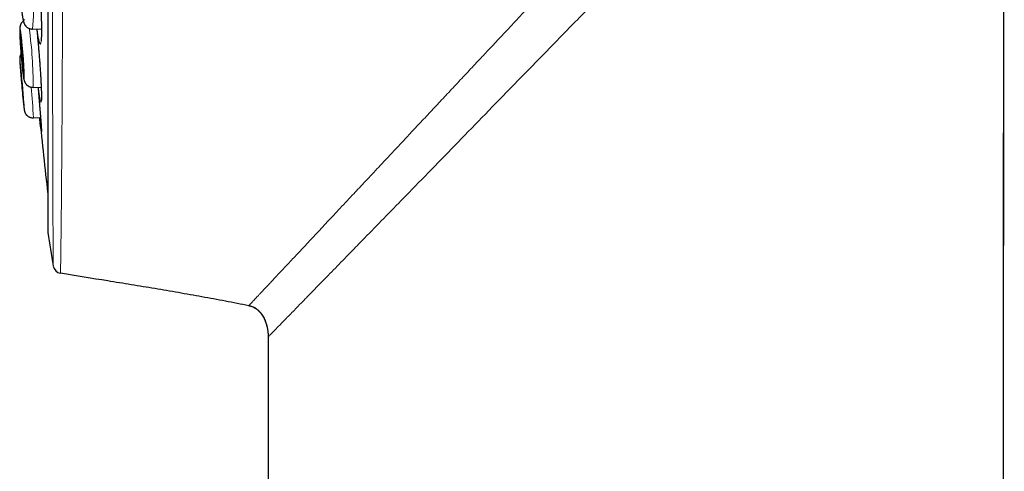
# Model space of a CAD drawing. Header units: millimetres. Extents: x 8 to 869, y 12 to 812.
# Tile 27 of 230: x 181 to 215, y 770 to 785. Entities that reach past the tile are written whole.
import ezdxf

# ---------------------------------------------------------------- set-up
doc = ezdxf.new("R2010")
doc.units = ezdxf.units.MM

msp = doc.modelspace()

# ---------------------------------------------------------------- linework, layer by layer
at = {"color": 7, "linetype": 'Continuous', "lineweight": 30}
for p, q in [((182.015, 810.982), (182.015, 777.647)), ((214.377, 675.913), (214.504, 799.701)), ((181.497, 784.522), (181.798, 784.526)), ((181.497, 784.522), (181.497, 784.522)), ((181.515, 782.544), (181.789, 782.552)), ((181.515, 782.544), (181.515, 782.544)), ((181.524, 781.51), (181.768, 781.519)), ((181.524, 781.51), (181.524, 781.51)), ((189.497, 774.172), (189.498, 774.136)), ((189.498, 774.147), (189.5, 774.075)), ((189.499, 774.074), (189.579, 698.793))]:
    msp.add_line(p, q, dxfattribs=at)
at = {"color": 252, "linetype": 'Continuous', "lineweight": 0}
for p, q in [((182.018, 811.012), (182.018, 777.616)), ((189.498, 774.136), (189.5, 774.075)), ((189.505, 774.08), (189.499, 774.074)), ((189.511, 774.087), (189.505, 774.08))]:
    msp.add_line(p, q, dxfattribs=at)
at = {"color": 7, "linetype": 'Continuous', "lineweight": 30, "flags": 128}
for points in [[(214.376, 675.913), (214.439, 737.43), (214.503, 799.699)], [(181.187, 783.065), (181.189, 783.067), (181.191, 783.074), (181.192, 783.084), (181.192, 783.099), (181.193, 783.117), (181.193, 783.14), (181.192, 783.166), (181.191, 783.195), (181.19, 783.228), (181.189, 783.264), (181.187, 783.302), (181.185, 783.344), (181.182, 783.387), (181.179, 783.433), (181.176, 783.48), (181.173, 783.528), (181.169, 783.577), (181.165, 783.628), (181.161, 783.678), (181.157, 783.729), (181.153, 783.779), (181.148, 783.828), (181.144, 783.876), (181.139, 783.923), (181.135, 783.969), (181.13, 784.012), (181.126, 784.053), (181.121, 784.091), (181.117, 784.127), (181.113, 784.159), (181.109, 784.189), (181.105, 784.214), (181.102, 784.236), (181.098, 784.255), (181.095, 784.269), (181.092, 784.279), (181.09, 784.285), (181.088, 784.287), (181.086, 784.285), (181.084, 784.278), (181.083, 784.268), (181.083, 784.253), (181.082, 784.235), (181.082, 784.212), (181.083, 784.187), (181.084, 784.157), (181.085, 784.124), (181.086, 784.088), (181.088, 784.05), (181.09, 784.009), (181.093, 783.965), (181.096, 783.92), (181.099, 783.873), (181.102, 783.824), (181.106, 783.775), (181.11, 783.725), (181.114, 783.674), (181.118, 783.624), (181.122, 783.574), (181.127, 783.524), (181.131, 783.476), (181.136, 783.429), (181.14, 783.384), (181.145, 783.34), (181.149, 783.299), (181.154, 783.261), (181.158, 783.225), (181.162, 783.193), (181.166, 783.164), (181.17, 783.138), (181.174, 783.116), (181.177, 783.098), (181.18, 783.083), (181.183, 783.073), (181.185, 783.067), (181.187, 783.065)], [(181.192, 782.028), (181.193, 782.03), (181.193, 782.037), (181.192, 782.047), (181.192, 782.062), (181.191, 782.08), (181.189, 782.102), (181.188, 782.128), (181.186, 782.157), (181.183, 782.19), (181.181, 782.226), (181.178, 782.264), (181.174, 782.305), (181.171, 782.349), (181.167, 782.394), (181.163, 782.441), (181.159, 782.49), (181.155, 782.539), (181.15, 782.589), (181.146, 782.639), (181.141, 782.69), (181.137, 782.74), (181.132, 782.789), (181.128, 782.838), (181.123, 782.885), (181.119, 782.93), (181.115, 782.973), (181.11, 783.014), (181.107, 783.053), (181.103, 783.088), (181.099, 783.121), (181.096, 783.15), (181.093, 783.176), (181.091, 783.198), (181.089, 783.216), (181.087, 783.231), (181.085, 783.241), (181.084, 783.247), (181.083, 783.249), (181.082, 783.247), (181.082, 783.241), (181.083, 783.23), (181.083, 783.216), (181.084, 783.198), (181.086, 783.175), (181.087, 783.149), (181.089, 783.12), (181.092, 783.087), (181.094, 783.052), (181.097, 783.013), (181.101, 782.972), (181.104, 782.929), (181.108, 782.883), (181.112, 782.836), (181.116, 782.788), (181.12, 782.738), (181.125, 782.688), (181.129, 782.638), (181.134, 782.588), (181.138, 782.538), (181.143, 782.488), (181.147, 782.44), (181.152, 782.393), (181.156, 782.348), (181.161, 782.304), (181.165, 782.263), (181.168, 782.225), (181.172, 782.189), (181.176, 782.156), (181.179, 782.127), (181.182, 782.101), (181.184, 782.079), (181.187, 782.061), (181.188, 782.047), (181.19, 782.036), (181.191, 782.03), (181.192, 782.028)]]:
    msp.add_lwpolyline(points, dxfattribs=at)
at = {"color": 252, "linetype": 'Continuous', "lineweight": 0, "flags": 128}
for points in [[(181.173, 784.852), (181.178, 784.834), (181.182, 784.82), (181.186, 784.81), (181.191, 784.804), (181.194, 784.802)], [(181.194, 784.802), (181.198, 784.804), (181.201, 784.81), (181.204, 784.821), (181.207, 784.836), (181.209, 784.855)], [(181.207, 782.82), (181.209, 782.822), (181.211, 782.829), (181.213, 782.839), (181.214, 782.854), (181.215, 782.873), (181.215, 782.895), (181.215, 782.921), (181.214, 782.952), (181.214, 782.985), (181.212, 783.022), (181.211, 783.062), (181.209, 783.105), (181.207, 783.151), (181.204, 783.2), (181.201, 783.25), (181.198, 783.303), (181.195, 783.358), (181.191, 783.414), (181.187, 783.472), (181.183, 783.53), (181.178, 783.589), (181.173, 783.649), (181.169, 783.709), (181.164, 783.768), (181.158, 783.827), (181.153, 783.886), (181.148, 783.943), (181.142, 783.999), (181.137, 784.054), (181.132, 784.107), (181.126, 784.157), (181.121, 784.205), (181.116, 784.251), (181.111, 784.294), (181.106, 784.334), (181.101, 784.37), (181.096, 784.404), (181.092, 784.433), (181.087, 784.459), (181.083, 784.482), (181.08, 784.5), (181.076, 784.514), (181.073, 784.524), (181.07, 784.53), (181.068, 784.532), (181.066, 784.53), (181.064, 784.524), (181.062, 784.513), (181.061, 784.498), (181.06, 784.48), (181.06, 784.457), (181.06, 784.431), (181.061, 784.401), (181.061, 784.367), (181.063, 784.33), (181.064, 784.29), (181.066, 784.247), (181.068, 784.201), (181.071, 784.153), (181.074, 784.102), (181.077, 784.049), (181.08, 783.994), (181.084, 783.938), (181.088, 783.881), (181.092, 783.822), (181.097, 783.763), (181.102, 783.703), (181.106, 783.644), (181.112, 783.584), (181.117, 783.525), (181.122, 783.466), (181.127, 783.409), (181.133, 783.353), (181.138, 783.298), (181.143, 783.246), (181.149, 783.195), (181.154, 783.147), (181.159, 783.101), (181.164, 783.058), (181.169, 783.019), (181.174, 782.982), (181.179, 782.949), (181.183, 782.919), (181.188, 782.893), (181.192, 782.871), (181.195, 782.852), (181.199, 782.838), (181.202, 782.828), (181.205, 782.822), (181.207, 782.82)], [(181.088, 783.281), (181.086, 783.295), (181.082, 783.331), (181.079, 783.365), (181.075, 783.395), (181.072, 783.421), (181.07, 783.443), (181.067, 783.461), (181.065, 783.476), (181.063, 783.486), (181.062, 783.492), (181.061, 783.494), (181.06, 783.492), (181.06, 783.486), (181.06, 783.475), (181.061, 783.461), (181.062, 783.442), (181.063, 783.42), (181.065, 783.394), (181.067, 783.364), (181.069, 783.33), (181.071, 783.293), (181.074, 783.253), (181.078, 783.21), (181.081, 783.165), (181.085, 783.116), (181.089, 783.066), (181.094, 783.013), (181.098, 782.958), (181.103, 782.902), (181.106, 782.869)]]:
    msp.add_lwpolyline(points, dxfattribs=at)
at = {"color": 252, "linetype": 'Continuous', "lineweight": 0}
for centre, radius, start, end in [((174.114, 785.192), 7.414, 354.8101, 12.7905), ((167.508, 782.625), 14.007, 359.6725, 7.8748), ((162.756, 780.634), 18.789, 2.6713, 5.8533), ((186.467, 782.584), 5.314, 184.3446, 188.6695), ((178.362, 781.742), 2.852, 0.8207, 5.5351)]:
    msp.add_arc(centre, radius, start, end, dxfattribs=at)
at = {"color": 7, "linetype": 'Continuous', "lineweight": 30}
for centre, radius, start, end in [((130.002, 778.062), 51.352, 4.4179, 5.8338), ((239.483, 787.86), 58.591, 184.88646, 185.56195), ((311.103, 794.314), 130, 185.64893, 186.79405), ((182.215, 777.647), 0.2, 180, 188.7303), ((290.753, 794.314), 110.01, 188.73035, 189.32915), ((182.494, 776.529), 0.3, 189.3192, 260.7031)]:
    msp.add_arc(centre, radius, start, end, dxfattribs=at)
at = {"color": 252, "linetype": 'Continuous', "lineweight": 0}
for points, knots in [([(182.556, 812.149), (182.556, 812.149), (182.556, 812.147), (182.556, 812.133), (182.556, 812.11), (182.556, 812.079), (182.556, 812.038), (182.556, 811.989), (182.556, 811.93), (182.556, 811.863), (182.556, 811.787), (182.556, 811.702), (182.556, 811.608), (182.556, 811.514), (182.556, 811.422), (182.556, 811.334), (182.557, 811.242), (182.557, 811.134), (182.557, 811.007), (182.557, 810.861), (182.557, 810.706), (182.557, 810.542), (182.557, 810.369), (182.556, 810.189), (182.556, 810.002), (182.556, 809.809), (182.556, 809.607), (182.556, 809.397), (182.556, 809.18), (182.556, 808.974), (182.556, 808.783), (182.556, 808.607), (182.556, 808.427), (182.556, 808.229), (182.556, 808.01), (182.556, 807.77), (182.556, 807.524), (182.556, 807.272), (182.555, 807.014), (182.555, 806.751), (182.555, 806.481), (182.555, 806.199), (182.555, 805.902), (182.554, 805.592), (182.554, 805.276), (182.554, 804.953), (182.553, 804.624), (182.553, 804.292), (182.553, 803.957), (182.553, 803.619), (182.552, 803.276), (182.552, 802.928), (182.552, 802.575), (182.551, 802.249), (182.551, 801.95), (182.551, 801.68), (182.55, 801.408), (182.55, 801.1), (182.55, 800.757), (182.549, 800.377), (182.549, 799.994), (182.548, 799.606), (182.547, 799.216), (182.547, 798.825), (182.546, 798.434), (182.546, 798.043), (182.545, 797.65), (182.544, 797.254), (182.544, 796.857), (182.543, 796.492), (182.543, 796.161), (182.542, 795.863), (182.542, 795.565), (182.541, 795.232), (182.541, 794.865), (182.54, 794.463), (182.539, 794.061), (182.538, 793.658), (182.537, 793.255), (182.537, 792.852), (182.536, 792.45), (182.535, 792.05), (182.534, 791.65), (182.533, 791.251), (182.532, 790.852), (182.531, 790.488), (182.53, 790.159), (182.53, 789.864), (182.529, 789.57), (182.528, 789.23), (182.527, 788.847), (182.526, 788.421), (182.524, 787.998), (182.523, 787.582), (182.522, 787.175), (182.521, 786.775), (182.519, 786.38), (182.518, 785.994), (182.516, 785.617), (182.515, 785.248), (182.513, 784.885), (182.512, 784.528), (182.51, 784.177), (182.509, 783.825), (182.507, 783.47), (182.506, 783.113), (182.504, 782.763), (182.502, 782.423), (182.5, 782.093), (182.499, 781.773), (182.497, 781.461), (182.495, 781.159), (182.493, 780.869), (182.491, 780.589), (182.489, 780.316), (182.487, 780.052), (182.485, 779.797), (182.483, 779.544), (182.481, 779.293), (182.479, 779.045), (182.477, 778.807), (182.475, 778.58), (182.473, 778.364), (182.471, 778.16), (182.469, 777.966), (182.467, 777.783), (182.465, 777.612), (182.463, 777.452), (182.461, 777.302), (182.459, 777.161), (182.458, 777.031), (182.456, 776.922), (182.455, 776.831), (182.454, 776.755), (182.453, 776.685), (182.452, 776.611), (182.45, 776.538), (182.449, 776.467), (182.448, 776.405), (182.448, 776.353), (182.447, 776.309), (182.446, 776.278), (182.446, 776.257), (182.446, 776.244), (182.446, 776.235), (182.446, 776.234), (182.446, 776.233)], [0, 0, 0, 0, 0.0070945, 0.0141898, 0.0212843, 0.0284113, 0.0355392, 0.0426661, 0.0497822, 0.0568992, 0.0640152, 0.0711635, 0.0783127, 0.0854609, 0.0908234, 0.096186, 0.1015546, 0.1069233, 0.1140991, 0.1212758, 0.1284515, 0.135661, 0.1428715, 0.150081, 0.157167, 0.1642538, 0.1713398, 0.1784575, 0.1855761, 0.1926938, 0.1979795, 0.2032652, 0.2085567, 0.2138482, 0.2204309, 0.2270135, 0.2336075, 0.2402014, 0.2468072, 0.253413, 0.2600305, 0.2666479, 0.2738368, 0.2810267, 0.2882156, 0.2954376, 0.3026606, 0.3098827, 0.3169803, 0.3240787, 0.3311763, 0.3383056, 0.3454358, 0.3525651, 0.3578596, 0.3631541, 0.3684545, 0.373755, 0.3809696, 0.3881853, 0.3954, 0.4026485, 0.409898, 0.4171466, 0.4242707, 0.4313957, 0.4385199, 0.4456759, 0.4528329, 0.4599889, 0.4653032, 0.4706176, 0.4759378, 0.481258, 0.488399, 0.4955408, 0.5026818, 0.5098556, 0.5170304, 0.5242042, 0.5313673, 0.5385312, 0.5456943, 0.5528897, 0.5600861, 0.5672816, 0.5726793, 0.5780771, 0.583481, 0.5888849, 0.5968519, 0.6048189, 0.6128059, 0.6207928, 0.6285458, 0.6362988, 0.6440704, 0.651842, 0.6593438, 0.6668456, 0.6743638, 0.681882, 0.6892967, 0.6967153, 0.7046978, 0.7126804, 0.7206826, 0.7286848, 0.7364522, 0.7442196, 0.7520054, 0.7597913, 0.7673068, 0.7748224, 0.7823545, 0.7898866, 0.7973149, 0.8047472, 0.8127653, 0.8207834, 0.8288213, 0.8368592, 0.8446617, 0.8524642, 0.8602854, 0.8681066, 0.8756572, 0.8832078, 0.8907757, 0.8983437, 0.9058083, 0.9132772, 0.918655, 0.9240328, 0.9294169, 0.9348009, 0.9420095, 0.949219, 0.9564276, 0.963671, 0.9709153, 0.9781587, 0.9836155, 0.9890724, 0.9945362, 1, 1, 1, 1]), ([(182.198, 776.481), (182.198, 776.481), (182.198, 776.482), (182.198, 776.491), (182.198, 776.504), (182.198, 776.524), (182.198, 776.554), (182.197, 776.596), (182.197, 776.648), (182.196, 776.709), (182.196, 776.779), (182.196, 776.851), (182.195, 776.924), (182.195, 776.995), (182.194, 777.071), (182.194, 777.164), (182.193, 777.278), (182.192, 777.417), (182.192, 777.567), (182.191, 777.725), (182.19, 777.893), (182.189, 778.068), (182.189, 778.254), (182.188, 778.447), (182.187, 778.646), (182.186, 778.853), (182.185, 779.067), (182.185, 779.29), (182.184, 779.519), (182.183, 779.761), (182.183, 780.016), (182.182, 780.286), (182.181, 780.565), (182.181, 780.85), (182.18, 781.14), (182.179, 781.436), (182.179, 781.739), (182.178, 782.046), (182.178, 782.356), (182.177, 782.67), (182.176, 782.99), (182.176, 783.315), (182.175, 783.644), (182.175, 783.986), (182.174, 784.341), (182.174, 784.712), (182.173, 785.088), (182.173, 785.467), (182.172, 785.847), (182.172, 786.229), (182.172, 786.615), (182.171, 787.002), (182.171, 787.389), (182.17, 787.775), (182.17, 788.165), (182.17, 788.556), (182.169, 788.95), (182.169, 789.353), (182.168, 789.77), (182.168, 790.198), (182.168, 790.63), (182.167, 791.06), (182.167, 791.488), (182.167, 791.913), (182.166, 792.34), (182.166, 792.764), (182.166, 793.183), (182.166, 793.599), (182.165, 794.015), (182.165, 794.429), (182.165, 794.842), (182.165, 795.249), (182.164, 795.652), (182.164, 796.051), (182.164, 796.449), (182.164, 796.847), (182.164, 797.245), (182.163, 797.638), (182.163, 798.028), (182.163, 798.413), (182.163, 798.797), (182.163, 799.179), (182.163, 799.56), (182.163, 799.905), (182.162, 800.216), (182.162, 800.493), (182.162, 800.768), (182.162, 801.074), (182.162, 801.409), (182.162, 801.772), (182.162, 802.132), (182.162, 802.488), (182.161, 802.841), (182.161, 803.187), (182.161, 803.527), (182.161, 803.86), (182.161, 804.189), (182.161, 804.513), (182.161, 804.833), (182.161, 805.121), (182.161, 805.377), (182.161, 805.604), (182.161, 805.828), (182.161, 806.097), (182.161, 806.408), (182.161, 806.757), (182.16, 807.097), (182.16, 807.428), (182.16, 807.75), (182.16, 808.041), (182.16, 808.305), (182.16, 808.543), (182.16, 808.774), (182.16, 808.998), (182.16, 809.215), (182.16, 809.423), (182.16, 809.622), (182.16, 809.813), (182.16, 809.996), (182.16, 810.171), (182.16, 810.339), (182.16, 810.485), (182.16, 810.611), (182.16, 810.719), (182.16, 810.823), (182.16, 810.935), (182.16, 811.051), (182.16, 811.17), (182.16, 811.28), (182.16, 811.382), (182.16, 811.475), (182.16, 811.559), (182.16, 811.634), (182.16, 811.7), (182.16, 811.757), (182.16, 811.806), (182.16, 811.845), (182.16, 811.874), (182.16, 811.893), (182.16, 811.905), (182.16, 811.913), (182.16, 811.914), (182.16, 811.915)], [0, 0, 0, 0, 0.005373, 0.010745, 0.016125, 0.021504, 0.028708, 0.035912, 0.043116, 0.050355, 0.057595, 0.064833, 0.070286, 0.075739, 0.081198, 0.086658, 0.094671, 0.102684, 0.110718, 0.118752, 0.126551, 0.134351, 0.142169, 0.149988, 0.157536, 0.165084, 0.172649, 0.180214, 0.187675, 0.19514, 0.20312, 0.2111, 0.2191, 0.2271, 0.234865, 0.24263, 0.250414, 0.258197, 0.26571, 0.273223, 0.280752, 0.288282, 0.295707, 0.303137, 0.311104, 0.31907, 0.327056, 0.335042, 0.342794, 0.350545, 0.358315, 0.366084, 0.373584, 0.381084, 0.3886, 0.396117, 0.40353, 0.410948, 0.418901, 0.426854, 0.434827, 0.4428, 0.450539, 0.458277, 0.466034, 0.473791, 0.481278, 0.488765, 0.496268, 0.503772, 0.511173, 0.518578, 0.525794, 0.533012, 0.540229, 0.547479, 0.55473, 0.56198, 0.569106, 0.576232, 0.583357, 0.590515, 0.597673, 0.60483, 0.610146, 0.615462, 0.620783, 0.626105, 0.633296, 0.640488, 0.647679, 0.654904, 0.662129, 0.669354, 0.676455, 0.683556, 0.690656, 0.697788, 0.704921, 0.712053, 0.71735, 0.722646, 0.727949, 0.733251, 0.742022, 0.750795, 0.759566, 0.768399, 0.777234, 0.786067, 0.793246, 0.800426, 0.807606, 0.814818, 0.822031, 0.829244, 0.836332, 0.843421, 0.850509, 0.857629, 0.86475, 0.871871, 0.877159, 0.882447, 0.887741, 0.893035, 0.900214, 0.907394, 0.914573, 0.921785, 0.928998, 0.93621, 0.943299, 0.950388, 0.957476, 0.964596, 0.971717, 0.978837, 0.984125, 0.989412, 0.994706, 1, 1, 1, 1]), ([(197.888, 784.778), (198.041, 784.942), (198.349, 785.27), (198.817, 785.769), (199.292, 786.275), (199.775, 786.789), (200.265, 787.312), (200.764, 787.844), (201.271, 788.385), (201.787, 788.935), (202.312, 789.495), (202.664, 789.87), (202.842, 790.06)], [0, 0, 0, 0, 0.093817, 0.188679, 0.284693, 0.381977, 0.48066, 0.580877, 0.682768, 0.786483, 0.892174, 1, 1, 1, 1]), ([(203.932, 788.863), (203.611, 788.534), (202.969, 787.877), (201.989, 786.875), (200.998, 785.861), (200.333, 785.18), (200.001, 784.839)], [0, 0, 0, 0, 0.2455532, 0.4911458, 0.7455994, 1, 1, 1, 1]), ([(181.579, 787.265), (181.579, 787.262), (181.584, 787.244), (181.593, 787.201), (181.605, 787.133), (181.617, 787.055), (181.63, 786.967), (181.643, 786.87), (181.656, 786.764), (181.669, 786.651), (181.681, 786.531), (181.694, 786.406), (181.706, 786.275), (181.717, 786.14), (181.728, 786.001), (181.739, 785.861), (181.749, 785.719), (181.758, 785.578), (181.766, 785.437), (181.774, 785.297), (181.781, 785.161), (181.786, 785.029), (181.791, 784.901), (181.795, 784.778), (181.797, 784.663), (181.799, 784.554), (181.799, 784.454), (181.799, 784.362), (181.797, 784.28), (181.794, 784.208), (181.79, 784.147), (181.785, 784.096), (181.78, 784.059), (181.774, 784.034), (181.768, 784.018), (181.761, 784.011), (181.752, 784.013), (181.742, 784.027), (181.732, 784.053), (181.721, 784.09), (181.71, 784.14), (181.698, 784.2), (181.685, 784.27), (181.673, 784.351), (181.661, 784.435), (181.653, 784.496), (181.65, 784.524)], [0, 0, 0, 0, 0.004303, 0.027877, 0.051368, 0.074858, 0.098433, 0.122007, 0.145497, 0.168988, 0.192562, 0.216137, 0.239627, 0.263118, 0.286692, 0.310266, 0.333757, 0.357247, 0.380822, 0.404396, 0.427887, 0.451377, 0.474952, 0.498526, 0.522016, 0.545507, 0.569081, 0.592656, 0.616146, 0.639637, 0.663211, 0.686785, 0.710276, 0.729855, 0.749458, 0.769037, 0.792527, 0.816102, 0.839676, 0.863167, 0.886657, 0.910231, 0.933806, 0.957296, 0.980787, 1, 1, 1, 1]), ([(200.001, 784.839), (199.635, 784.465), (198.904, 783.716), (197.862, 782.648), (196.875, 781.636), (195.947, 780.683), (195.041, 779.753), (194.463, 779.161), (194.175, 778.864)], [0, 0, 0, 0, 0.179845, 0.359731, 0.519914, 0.680048, 0.840058, 1, 1, 1, 1]), ([(196.734, 783.547), (196.785, 783.602), (196.893, 783.717), (197.063, 783.898), (197.247, 784.095), (197.447, 784.308), (197.662, 784.537), (197.811, 784.696), (197.888, 784.778)], [0, 0, 0, 0, 0.135182, 0.282742, 0.442833, 0.615623, 0.801283, 1, 1, 1, 1]), ([(181.639, 784.523), (181.641, 784.508), (181.647, 784.451), (181.657, 784.347), (181.67, 784.214), (181.682, 784.077), (181.695, 783.937), (181.707, 783.796), (181.718, 783.655), (181.729, 783.513), (181.74, 783.373), (181.75, 783.236), (181.759, 783.102), (181.767, 782.973), (181.775, 782.848), (181.781, 782.73), (181.787, 782.619), (181.791, 782.516), (181.795, 782.421), (181.797, 782.341), (181.799, 782.273), (181.799, 782.216), (181.799, 782.164), (181.798, 782.118), (181.795, 782.08), (181.792, 782.054), (181.788, 782.04), (181.782, 782.038), (181.776, 782.047), (181.769, 782.069), (181.76, 782.102), (181.751, 782.147), (181.742, 782.203), (181.731, 782.27), (181.72, 782.347), (181.709, 782.434), (181.7, 782.502), (181.695, 782.543), (181.695, 782.55)], [0, 0, 0, 0, 0.011435, 0.040741, 0.070046, 0.099457, 0.128867, 0.158173, 0.187478, 0.216889, 0.246299, 0.275605, 0.30491, 0.33432, 0.363731, 0.393036, 0.422342, 0.451752, 0.481163, 0.510468, 0.53489, 0.559342, 0.583764, 0.61307, 0.64248, 0.671891, 0.701196, 0.730502, 0.759912, 0.789322, 0.818628, 0.847934, 0.877344, 0.906754, 0.93606, 0.965366, 0.994776, 1, 1, 1, 1]), ([(193.717, 780.331), (193.832, 780.453), (194.062, 780.699), (194.417, 781.077), (194.781, 781.465), (195.155, 781.863), (195.537, 782.271), (195.928, 782.688), (196.327, 783.114), (196.598, 783.402), (196.733, 783.547)], [0, 0, 0, 0, 0.119674, 0.240783, 0.36343, 0.487679, 0.613501, 0.740854, 0.869699, 1, 1, 1, 1]), ([(181.714, 782.18), (181.716, 782.157), (181.721, 782.091), (181.73, 781.982), (181.741, 781.856), (181.751, 781.735), (181.76, 781.622), (181.768, 781.517), (181.775, 781.419), (181.781, 781.341), (181.785, 781.28), (181.788, 781.234), (181.791, 781.191), (181.794, 781.146), (181.797, 781.1), (181.798, 781.059), (181.799, 781.029), (181.799, 781.011), (181.798, 781.005), (181.795, 781.011), (181.792, 781.028), (181.787, 781.058), (181.782, 781.098), (181.777, 781.134), (181.775, 781.151)], [0, 0, 0, 0, 0.024569, 0.074354, 0.124539, 0.175546, 0.224996, 0.274793, 0.324955, 0.375963, 0.407096, 0.438316, 0.469644, 0.50106, 0.55051, 0.600306, 0.650468, 0.701476, 0.750926, 0.800722, 0.850885, 0.901892, 0.951342, 1, 1, 1, 1]), ([(192.357, 778.881), (192.42, 778.948), (192.55, 779.087), (192.755, 779.306), (192.974, 779.539), (193.207, 779.788), (193.456, 780.053), (193.628, 780.237), (193.717, 780.331)], [0, 0, 0, 0, 0.145924, 0.299942, 0.462169, 0.632757, 0.811945, 1, 1, 1, 1]), ([(190.021, 776.39), (190.122, 776.497), (190.325, 776.714), (190.67, 777.081), (191.046, 777.481), (191.454, 777.917), (191.89, 778.382), (192.2, 778.714), (192.357, 778.881)], [0, 0, 0, 0, 0.15953, 0.321823, 0.487013, 0.655133, 0.826152, 1, 1, 1, 1]), ([(194.175, 778.864), (194.094, 778.782), (193.783, 778.463), (193.253, 777.92), (192.829, 777.485), (192.616, 777.267)], [0, 0, 0, 0, 0.147728, 0.573869, 1, 1, 1, 1]), ([(192.616, 777.267), (192.486, 777.134), (192.175, 776.816), (191.714, 776.343), (191.239, 775.857), (190.949, 775.559), (190.811, 775.417), (190.808, 775.414)], [0, 0, 0, 0, 0.192131, 0.459503, 0.726818, 0.994037, 1, 1, 1, 1]), ([(188.852, 775.144), (188.854, 775.146), (188.859, 775.152), (188.874, 775.168), (188.895, 775.19), (188.92, 775.216), (188.948, 775.246), (188.986, 775.287), (189.019, 775.323), (189.044, 775.349), (189.051, 775.357), (189.059, 775.365), (189.066, 775.373), (189.074, 775.381), (189.082, 775.389), (189.106, 775.415), (189.15, 775.461), (189.219, 775.535), (189.298, 775.62), (189.388, 775.716), (189.489, 775.824), (189.602, 775.944), (189.728, 776.078), (189.867, 776.226), (189.969, 776.335), (190.021, 776.39)], [0, 0, 0, 0, 0.034394, 0.084207, 0.138418, 0.181004, 0.226017, 0.273491, 0.339985, 0.347724, 0.35552, 0.363372, 0.37128, 0.379245, 0.387267, 0.395346, 0.451656, 0.510688, 0.572502, 0.637164, 0.704746, 0.774036, 0.846288, 0.921581, 1, 1, 1, 1]), ([(190.808, 775.414), (190.679, 775.282), (190.421, 775.017), (190.104, 774.691), (189.858, 774.441), (189.683, 774.262), (189.564, 774.141), (189.529, 774.105), (189.511, 774.087)], [0, 0, 0, 0, 0.182548, 0.365069, 0.547588, 0.698464, 0.84928, 1, 1, 1, 1])]:
    msp.add_open_spline(points, degree=3, knots=knots, dxfattribs=at)
at = {"color": 7, "linetype": 'Continuous', "lineweight": 30}
for points, knots in [([(181.575, 787.265), (181.575, 787.263), (181.577, 787.258), (181.58, 787.245), (181.584, 787.227), (181.589, 787.204), (181.595, 787.178), (181.6, 787.147), (181.606, 787.112), (181.613, 787.073), (181.619, 787.031), (181.626, 786.985), (181.633, 786.936), (181.64, 786.883), (181.647, 786.828), (181.654, 786.77), (181.661, 786.71), (181.668, 786.647), (181.675, 786.583), (181.682, 786.517), (181.689, 786.45), (181.695, 786.38), (181.702, 786.309), (181.708, 786.236), (181.715, 786.161), (181.721, 786.086), (181.727, 786.009), (181.733, 785.931), (181.739, 785.853), (181.744, 785.775), (181.75, 785.697), (181.755, 785.619), (181.76, 785.54), (181.764, 785.462), (181.769, 785.385), (181.773, 785.308), (181.777, 785.232), (181.78, 785.157), (181.783, 785.084), (181.786, 785.013), (181.789, 784.943), (181.791, 784.874), (181.793, 784.808), (181.795, 784.743), (181.796, 784.68), (181.797, 784.619), (181.798, 784.561), (181.798, 784.505), (181.798, 784.453), (181.798, 784.403), (181.797, 784.357), (181.796, 784.314), (181.795, 784.275), (181.793, 784.24), (181.792, 784.208), (181.79, 784.181), (181.788, 784.157), (181.786, 784.139), (181.784, 784.125), (181.783, 784.116), (181.781, 784.111), (181.781, 784.108), (181.781, 784.109), (181.781, 784.109)], [0, 0, 0, 0, 0.006422, 0.020135, 0.034905, 0.049668, 0.065156, 0.081206, 0.097708, 0.114568, 0.131708, 0.149063, 0.166576, 0.184196, 0.20188, 0.219587, 0.237269, 0.254895, 0.272441, 0.289883, 0.307207, 0.324416, 0.341855, 0.359481, 0.377176, 0.394914, 0.412665, 0.430393, 0.448072, 0.465673, 0.483259, 0.500935, 0.518609, 0.536286, 0.55397, 0.571667, 0.589379, 0.607109, 0.624651, 0.642077, 0.659567, 0.677115, 0.694714, 0.712351, 0.730014, 0.747686, 0.765344, 0.782967, 0.800533, 0.818017, 0.835393, 0.85263, 0.869693, 0.886537, 0.903103, 0.919353, 0.935327, 0.950888, 0.964324, 0.976863, 0.988354, 0.998717, 1, 1, 1, 1]), ([(181.344, 786.833), (181.342, 786.833), (181.329, 786.832), (181.306, 786.827), (181.275, 786.818), (181.246, 786.805), (181.219, 786.79), (181.194, 786.773), (181.172, 786.754), (181.152, 786.734), (181.135, 786.713), (181.12, 786.691), (181.109, 786.671), (181.099, 786.651), (181.091, 786.631), (181.085, 786.613), (181.08, 786.595), (181.076, 786.577), (181.072, 786.557), (181.069, 786.533), (181.065, 786.504), (181.063, 786.471), (181.061, 786.435), (181.06, 786.398), (181.059, 786.358), (181.059, 786.316), (181.059, 786.272), (181.059, 786.226), (181.06, 786.179), (181.061, 786.13), (181.063, 786.079), (181.065, 786.026), (181.067, 785.972), (181.069, 785.917), (181.072, 785.861), (181.075, 785.805), (181.079, 785.747), (181.082, 785.69), (181.086, 785.632), (181.09, 785.574), (181.094, 785.517), (181.099, 785.46), (181.103, 785.404), (181.108, 785.349), (181.113, 785.296), (181.118, 785.243), (181.123, 785.192), (181.128, 785.143), (181.134, 785.096), (181.139, 785.051), (181.145, 785.008), (181.15, 784.967), (181.156, 784.929), (181.162, 784.892), (181.168, 784.856), (181.176, 784.821), (181.183, 784.79), (181.19, 784.763), (181.197, 784.742), (181.204, 784.724), (181.212, 784.705), (181.221, 784.687), (181.232, 784.667), (181.246, 784.647), (181.262, 784.627), (181.281, 784.607), (181.303, 784.588), (181.327, 784.57), (181.354, 784.555), (181.382, 784.542), (181.412, 784.532), (181.444, 784.525), (181.473, 784.521), (181.492, 784.522), (181.498, 784.522)], [0, 0, 0, 0, 0.001667, 0.011793, 0.021694, 0.031388, 0.040883, 0.050184, 0.059286, 0.068175, 0.076828, 0.085217, 0.093339, 0.101254, 0.109123, 0.117165, 0.125665, 0.135069, 0.146021, 0.159629, 0.1784, 0.200612, 0.220358, 0.238931, 0.258516, 0.27734, 0.295711, 0.313797, 0.331692, 0.349451, 0.367112, 0.3847, 0.402234, 0.419725, 0.437186, 0.454623, 0.472044, 0.489455, 0.506861, 0.524265, 0.541673, 0.559089, 0.576517, 0.593965, 0.611438, 0.628945, 0.646496, 0.664106, 0.681791, 0.699577, 0.717499, 0.735611, 0.753996, 0.772794, 0.792264, 0.812957, 0.836372, 0.852233, 0.863692, 0.873837, 0.882928, 0.891456, 0.899825, 0.908233, 0.916888, 0.925864, 0.935118, 0.944564, 0.95413, 0.963768, 0.973448, 0.983153, 0.993941, 1, 1, 1, 1]), ([(181.182, 784.793), (181.181, 784.792), (181.171, 784.785), (181.155, 784.771), (181.136, 784.75), (181.119, 784.729), (181.105, 784.707), (181.094, 784.685), (181.085, 784.665), (181.078, 784.646), (181.073, 784.629), (181.069, 784.613), (181.067, 784.598), (181.064, 784.583), (181.062, 784.567), (181.061, 784.549), (181.06, 784.525), (181.059, 784.497), (181.059, 784.466), (181.059, 784.433), (181.06, 784.397), (181.061, 784.359), (181.062, 784.319), (181.064, 784.276), (181.066, 784.232), (181.069, 784.185), (181.071, 784.136), (181.074, 784.086), (181.077, 784.034), (181.081, 783.981), (181.085, 783.926), (181.089, 783.871), (181.093, 783.815), (181.097, 783.758), (181.102, 783.701), (181.106, 783.643), (181.111, 783.586), (181.116, 783.53), (181.121, 783.473), (181.126, 783.418), (181.131, 783.364), (181.136, 783.311), (181.142, 783.259), (181.147, 783.209), (181.152, 783.161), (181.157, 783.115), (181.162, 783.072), (181.167, 783.03), (181.172, 782.991), (181.177, 782.954), (181.182, 782.92), (181.187, 782.887), (181.192, 782.857), (181.198, 782.825), (181.204, 782.799), (181.21, 782.775), (181.216, 782.758), (181.221, 782.743), (181.228, 782.727), (181.236, 782.709), (181.247, 782.691), (181.26, 782.671), (181.276, 782.65), (181.295, 782.629), (181.318, 782.61), (181.342, 782.592), (181.369, 782.577), (181.398, 782.564), (181.428, 782.554), (181.459, 782.548), (181.488, 782.544), (181.507, 782.545), (181.515, 782.545)], [0, 0, 0, 0, 0.001941, 0.011202, 0.020226, 0.028982, 0.037419, 0.04547, 0.053086, 0.060315, 0.067333, 0.074437, 0.081893, 0.090149, 0.099827, 0.111954, 0.128801, 0.152221, 0.172304, 0.19122, 0.21119, 0.23041, 0.249206, 0.267743, 0.28611, 0.304359, 0.322524, 0.340627, 0.358684, 0.376705, 0.3947, 0.412675, 0.430635, 0.448585, 0.466529, 0.484469, 0.50241, 0.520352, 0.5383, 0.556257, 0.574227, 0.592215, 0.610226, 0.628267, 0.646348, 0.66448, 0.68268, 0.700973, 0.719393, 0.737994, 0.756866, 0.776169, 0.796218, 0.817779, 0.843533, 0.857507, 0.86655, 0.874689, 0.882315, 0.889849, 0.897537, 0.90569, 0.914405, 0.923588, 0.933082, 0.942767, 0.95257, 0.962447, 0.972371, 0.982326, 0.9923, 1, 1, 1, 1]), ([(181.639, 784.523), (181.639, 784.517), (181.642, 784.488), (181.648, 784.434), (181.655, 784.363), (181.662, 784.29), (181.669, 784.216), (181.676, 784.14), (181.683, 784.063), (181.69, 783.986), (181.697, 783.908), (181.703, 783.83), (181.71, 783.752), (181.716, 783.673), (181.723, 783.595), (181.729, 783.517), (181.735, 783.439), (181.74, 783.362), (181.746, 783.285), (181.751, 783.21), (181.756, 783.136), (181.761, 783.064), (181.765, 782.993), (181.77, 782.924), (181.774, 782.856), (181.777, 782.79), (181.781, 782.726), (181.784, 782.664), (181.787, 782.604), (181.789, 782.547), (181.792, 782.493), (181.794, 782.442), (181.795, 782.394), (181.796, 782.349), (181.797, 782.308), (181.798, 782.27), (181.798, 782.236), (181.798, 782.205), (181.798, 782.179), (181.797, 782.157), (181.796, 782.139), (181.796, 782.126), (181.795, 782.118), (181.794, 782.113), (181.794, 782.113), (181.794, 782.113)], [0, 0, 0, 0, 0.007489, 0.031615, 0.056203, 0.080909, 0.105699, 0.130533, 0.155369, 0.180162, 0.204875, 0.229463, 0.254149, 0.278882, 0.303615, 0.328356, 0.35311, 0.377885, 0.402686, 0.427499, 0.451949, 0.476379, 0.500901, 0.525508, 0.55019, 0.574931, 0.599714, 0.624519, 0.649317, 0.674083, 0.69879, 0.723411, 0.747917, 0.772276, 0.796454, 0.82041, 0.844066, 0.867473, 0.890659, 0.913478, 0.935717, 0.954756, 0.972309, 0.98808, 1, 1, 1, 1]), ([(181.104, 783.677), (181.101, 783.673), (181.094, 783.661), (181.085, 783.642), (181.076, 783.62), (181.07, 783.599), (181.065, 783.581), (181.063, 783.566), (181.061, 783.553), (181.06, 783.542), (181.059, 783.532), (181.059, 783.522), (181.059, 783.513), (181.059, 783.502), (181.059, 783.487), (181.06, 783.469), (181.061, 783.446), (181.063, 783.421), (181.064, 783.393), (181.067, 783.362), (181.069, 783.328), (181.072, 783.291), (181.075, 783.251), (181.078, 783.21), (181.081, 783.165), (181.085, 783.119), (181.089, 783.071), (181.093, 783.024), (181.095, 782.993), (181.096, 782.98)], [0, 0, 0, 0, 0.014271, 0.037389, 0.059199, 0.079233, 0.097061, 0.112816, 0.127317, 0.141701, 0.157003, 0.174452, 0.195901, 0.224384, 0.266995, 0.326731, 0.381438, 0.433695, 0.488885, 0.542635, 0.595611, 0.648138, 0.700381, 0.752433, 0.804353, 0.856178, 0.907933, 0.959636, 1, 1, 1, 1]), ([(181.096, 782.98), (181.097, 782.976), (181.098, 782.955), (181.101, 782.919), (181.104, 782.886), (181.106, 782.871)], [0, 0, 0, 0, 0.107528, 0.598921, 1, 1, 1, 1]), ([(181.682, 782.549), (181.682, 782.542), (181.687, 782.488), (181.696, 782.386), (181.706, 782.27), (181.712, 782.202), (181.714, 782.18)], [0, 0, 0, 0, 0.057266, 0.432968, 0.814146, 1, 1, 1, 1]), ([(181.169, 782.176), (181.17, 782.169), (181.172, 782.146), (181.176, 782.109), (181.18, 782.065), (181.184, 782.024), (181.188, 781.985), (181.192, 781.949), (181.196, 781.915), (181.199, 781.884), (181.203, 781.857), (181.206, 781.832), (181.209, 781.809), (181.211, 781.789), (181.214, 781.773), (181.216, 781.76), (181.218, 781.75), (181.221, 781.74), (181.224, 781.729), (181.228, 781.715), (181.233, 781.7), (181.241, 781.681), (181.252, 781.661), (181.266, 781.638), (181.283, 781.616), (181.303, 781.594), (181.326, 781.574), (181.351, 781.556), (181.378, 781.541), (181.407, 781.529), (181.437, 781.519), (181.468, 781.513), (181.497, 781.51), (181.516, 781.51), (181.524, 781.51)], [0, 0, 0, 0, 0.019427, 0.065754, 0.112133, 0.15858, 0.205119, 0.251787, 0.298636, 0.345756, 0.393295, 0.441538, 0.491084, 0.543505, 0.594228, 0.620731, 0.63817, 0.653581, 0.667785, 0.68182, 0.696697, 0.713743, 0.733572, 0.755588, 0.778851, 0.80293, 0.827575, 0.852603, 0.877885, 0.90334, 0.928914, 0.95457, 0.980283, 1, 1, 1, 1]), ([(181.714, 782.181), (181.716, 782.158), (181.72, 782.111), (181.726, 782.04), (181.731, 781.969), (181.737, 781.899), (181.743, 781.83), (181.748, 781.763), (181.754, 781.699), (181.759, 781.636), (181.763, 781.575), (181.768, 781.517), (181.772, 781.462), (181.776, 781.41), (181.779, 781.36), (181.783, 781.314), (181.786, 781.271), (181.788, 781.232), (181.791, 781.196), (181.793, 781.163), (181.794, 781.134), (181.796, 781.109), (181.797, 781.087), (181.797, 781.07), (181.798, 781.058), (181.798, 781.05), (181.798, 781.045), (181.798, 781.045), (181.798, 781.045)], [0, 0, 0, 0, 0.037321, 0.07801, 0.118858, 0.15985, 0.200969, 0.242192, 0.283491, 0.324837, 0.366192, 0.407516, 0.448773, 0.489931, 0.530957, 0.571821, 0.612491, 0.652934, 0.69304, 0.733105, 0.773141, 0.81303, 0.852587, 0.891501, 0.925304, 0.956164, 0.982908, 1, 1, 1, 1]), ([(181.775, 781.151), (181.775, 781.152), (181.773, 781.17), (181.768, 781.215), (181.759, 781.288), (181.75, 781.372), (181.742, 781.448), (181.737, 781.5), (181.735, 781.518)], [0, 0, 0, 0, 0.005007, 0.225558, 0.449826, 0.667245, 0.886189, 1, 1, 1, 1]), ([(188.841, 775.132), (188.576, 775.184), (188.046, 775.289), (187.248, 775.436), (186.449, 775.577), (185.65, 775.713), (184.849, 775.845), (183.781, 776.018), (182.98, 776.147), (182.446, 776.233)], [0, 0, 0, 0, 0.124954, 0.249927, 0.374908, 0.499909, 0.624914, 0.749942, 1, 1, 1, 1]), ([(188.842, 775.134), (188.86, 775.13), (188.896, 775.122), (188.95, 775.104), (189.002, 775.081), (189.052, 775.054), (189.099, 775.023), (189.143, 774.988), (189.185, 774.95), (189.23, 774.902), (189.275, 774.846), (189.319, 774.779), (189.359, 774.707), (189.397, 774.623), (189.433, 774.526), (189.452, 774.453), (189.461, 774.417)], [0, 0, 0, 0, 0.055442, 0.111284, 0.168408, 0.225976, 0.281506, 0.337401, 0.39434, 0.451595, 0.530902, 0.610838, 0.69245, 0.774524, 0.888564, 1, 1, 1, 1]), ([(188.843, 775.134), (188.843, 775.135), (188.844, 775.135), (188.847, 775.139), (188.851, 775.143), (188.852, 775.144)], [0, 0, 0, 0, 0.413722, 0.875721, 1, 1, 1, 1]), ([(188.85, 775.143), (188.874, 775.137), (188.922, 775.125), (188.986, 775.099), (189.042, 775.07), (189.095, 775.035), (189.145, 774.995), (189.19, 774.953), (189.226, 774.913), (189.254, 774.878), (189.277, 774.847), (189.297, 774.817), (189.317, 774.785), (189.338, 774.749), (189.357, 774.712), (189.375, 774.675), (189.39, 774.638), (189.405, 774.601), (189.419, 774.564), (189.431, 774.527), (189.442, 774.493), (189.451, 774.46), (189.46, 774.424), (189.469, 774.384), (189.478, 774.336), (189.486, 774.284), (189.493, 774.224), (189.497, 774.178), (189.498, 774.151), (189.498, 774.147)], [0, 0, 0, 0, 0.057776, 0.111081, 0.160405, 0.20601, 0.26119, 0.309942, 0.352124, 0.387556, 0.416067, 0.442346, 0.472969, 0.508144, 0.547985, 0.580972, 0.616635, 0.654528, 0.689672, 0.72088, 0.748496, 0.773035, 0.79572, 0.827743, 0.862333, 0.899431, 0.941248, 0.992221, 1, 1, 1, 1])]:
    msp.add_open_spline(points, degree=3, knots=knots, dxfattribs=at)

doc.saveas('drawing.dxf')
